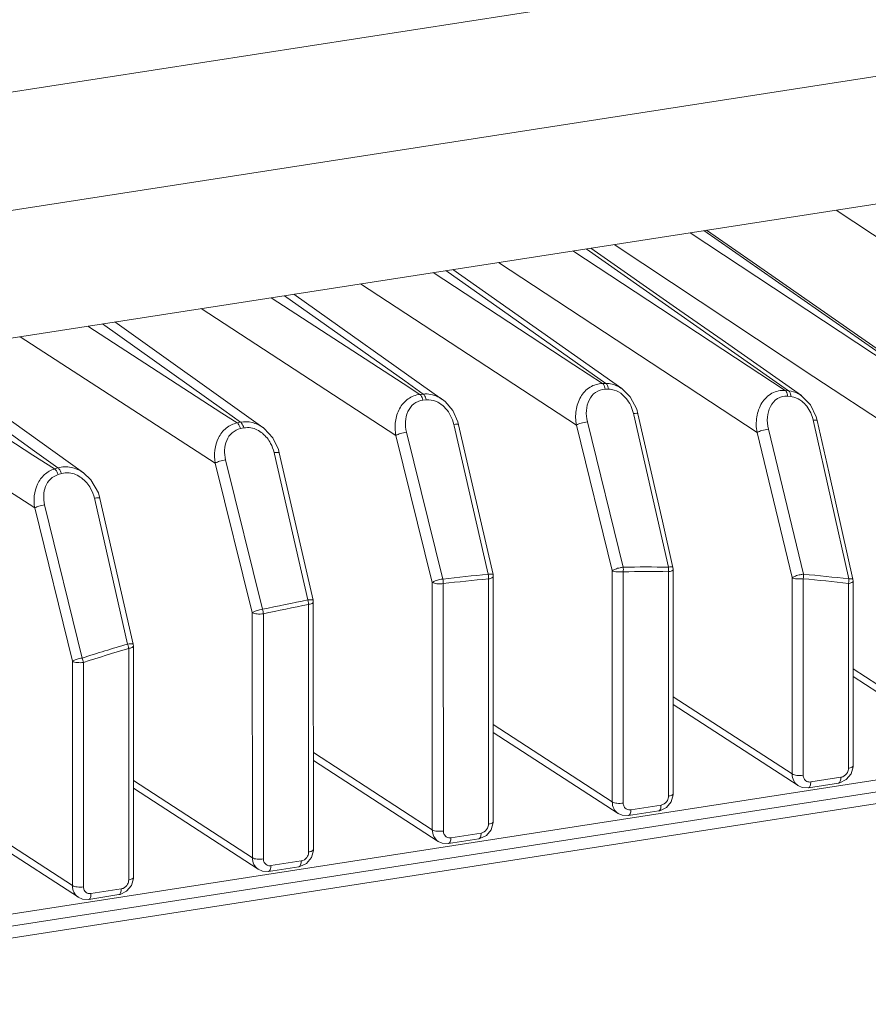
# Model space of a CAD drawing. Header units: millimetres. Extents: x 29170 to 33192, y 579 to 3108.
# Tile 69 of 256: x 30881 to 30933, y 1464 to 1524. Entities that reach past the tile are written whole.
import ezdxf

# ---------------------------------------------------------------- set-up
doc = ezdxf.new("R2010")
doc.units = ezdxf.units.MM
doc.layers.add('细实线', color=7, linetype='Continuous', lineweight=13)

msp = doc.modelspace()

# ---------------------------------------------------------------- linework, layer by layer
at = {"layer": '细实线'}
for p, q in [((30851.725, 1514.739), (31012.068, 1539.603)), ((30860.499, 1508.981), (31004.875, 1531.368)), ((30862.427, 1501.604), (30997.779, 1522.592)), ((30945.81, 1502.061), (30930.594, 1512.174)), ((30938.521, 1499.758), (30921.803, 1510.811)), ((30922.623, 1510.938), (30938.725, 1499.718)), ((30929.256, 1502.151), (30917.233, 1510.102)), ((30927.528, 1501.32), (30914.753, 1509.718)), ((30915.55, 1509.841), (30927.731, 1501.302)), ((30921.178, 1506.141), (30915.834, 1509.885)), ((30925.83, 1498.795), (30910.276, 1509.023)), ((30914.807, 1502.873), (30906.333, 1508.412)), ((30907.109, 1508.532), (30914.89, 1503.048)), ((30917.693, 1501.432), (30907.523, 1508.596)), ((30914.963, 1499.238), (30901.971, 1507.736)), ((30897.391, 1507.025), (30904.633, 1501.894)), ((30906.888, 1500.785), (30897.953, 1507.112)), ((30904.525, 1501.745), (30896.595, 1506.902)), ((30904.096, 1498.615), (30892.368, 1506.246)), ((30923.722, 1504.358), (30921.178, 1506.141)), ((30886.445, 1505.328), (30893.744, 1500.129)), ((30896.086, 1499.097), (30887.173, 1505.441)), ((30893.631, 1499.964), (30885.552, 1505.19)), ((30893.23, 1496.953), (30881.48, 1504.558)), ((30928.501, 1501.01), (30923.722, 1504.358)), ((30885.287, 1496.367), (30875.199, 1503.584)), ((30882.257, 1497.436), (30873.186, 1503.272)), ((30874.289, 1503.443), (30882.356, 1497.667)), ((30914.89, 1503.048), (30916.738, 1501.745)), ((30882.364, 1494.251), (30869.291, 1502.668)), ((30916.535, 1501.743), (30914.807, 1502.873)), ((30905.542, 1501.084), (30904.525, 1501.745)), ((30904.633, 1501.894), (30905.745, 1501.106)), ((30916.535, 1501.743), (30916.738, 1501.745)), ((30936.697, 1497.229), (30929.256, 1502.151)), ((30905.542, 1501.084), (30905.745, 1501.106)), ((30916.689, 1501.394), (30916.892, 1501.396)), ((30927.528, 1501.32), (30927.731, 1501.302)), ((30905.715, 1500.736), (30905.918, 1500.758)), ((30927.663, 1500.972), (30927.865, 1500.954)), ((30929.046, 1500.456), (30928.49, 1501.017)), ((30894.549, 1499.369), (30893.631, 1499.964)), ((30893.744, 1500.129), (30894.753, 1499.411)), ((30907.827, 1499.435), (30907.515, 1500.118)), ((30918.396, 1499.937), (30918.413, 1499.861)), ((30918.665, 1499.918), (30918.587, 1500.197)), ((30929.395, 1499.741), (30929.046, 1500.456)), ((30894.549, 1499.369), (30894.753, 1499.411)), ((30907.872, 1499.263), (30907.827, 1499.435)), ((30917.775, 1490.691), (30915.622, 1499.44)), ((30918.413, 1499.861), (30920.504, 1490.694)), ((30929.211, 1499.525), (30929.227, 1499.454)), ((30929.227, 1499.454), (30931.355, 1489.98)), ((30929.459, 1499.506), (30929.395, 1499.741)), ((30894.742, 1499.025), (30894.945, 1499.066)), ((30906.924, 1489.977), (30904.734, 1498.816)), ((30907.581, 1499.279), (30907.599, 1499.2)), ((30907.599, 1499.2), (30909.652, 1490.261)), ((30909.943, 1490.245), (30907.872, 1499.263)), ((30917.114, 1490.49), (30914.963, 1499.238)), ((30927.943, 1490.07), (30925.83, 1498.795)), ((30928.627, 1490.271), (30926.511, 1498.997)), ((30897.026, 1497.764), (30896.686, 1498.475)), ((30906.285, 1489.777), (30904.096, 1498.615)), ((30882.356, 1497.667), (30883.76, 1496.661)), ((30896.767, 1497.58), (30896.785, 1497.499)), ((30897.079, 1497.567), (30897.026, 1497.764)), ((30899.115, 1488.704), (30897.079, 1497.567)), ((30883.557, 1496.6), (30882.257, 1497.436)), ((30896.073, 1488.156), (30893.846, 1497.15)), ((30896.785, 1497.499), (30898.801, 1488.717)), ((30883.557, 1496.6), (30883.76, 1496.661)), ((30895.457, 1487.959), (30893.23, 1496.953)), ((30883.769, 1496.26), (30883.972, 1496.321)), ((30885.952, 1494.84), (30885.971, 1494.759)), ((30885.971, 1494.759), (30887.951, 1486.067)), ((30886.287, 1494.831), (30886.192, 1495.154)), ((30888.287, 1486.058), (30886.287, 1494.831)), ((30884.629, 1485.033), (30882.364, 1494.251)), ((30885.222, 1485.223), (30882.958, 1494.442)), ((30917.117, 1476.568), (30917.114, 1490.49)), ((30920.772, 1490.676), (30920.784, 1490.565)), ((30920.784, 1490.565), (30920.787, 1477.063)), ((30909.671, 1489.985), (30909.675, 1475.237)), ((30909.943, 1490.245), (30909.955, 1490.133)), ((30909.955, 1490.133), (30909.959, 1475.384)), ((30917.78, 1476.494), (30917.777, 1490.414)), ((30920.5, 1490.417), (30920.503, 1476.916)), ((30927.946, 1478.247), (30927.943, 1490.07)), ((30928.608, 1478.173), (30928.605, 1489.995)), ((30931.601, 1489.961), (30931.613, 1489.852)), ((30931.613, 1489.852), (30931.616, 1478.742)), ((30906.289, 1474.889), (30906.285, 1489.777)), ((30906.952, 1474.815), (30906.948, 1489.702)), ((30931.328, 1489.704), (30931.331, 1478.595)), ((30899.115, 1488.704), (30899.127, 1488.592)), ((30898.843, 1488.445), (30898.846, 1473.558)), ((30899.127, 1488.592), (30899.131, 1473.704)), ((30895.461, 1473.21), (30895.457, 1487.959)), ((30896.124, 1473.136), (30896.12, 1487.884)), ((30888.015, 1485.799), (30888.018, 1471.879)), ((30888.287, 1486.058), (30888.299, 1485.947)), ((30888.299, 1485.947), (30888.303, 1472.025)), ((30884.633, 1471.531), (30884.629, 1485.033)), ((30885.296, 1471.457), (30885.292, 1484.958)), ((30938.774, 1479.926), (30931.614, 1484.573)), ((30939.127, 1479.23), (30931.614, 1484.107)), ((30927.946, 1478.247), (30920.786, 1482.894)), ((30928.299, 1477.551), (30920.786, 1482.427)), ((30917.117, 1476.568), (30909.958, 1481.215)), ((30949, 1480.372), (30855.759, 1465.913)), ((30917.471, 1475.872), (30909.958, 1480.748)), ((30949.732, 1479.767), (30854.691, 1465.029)), ((30906.289, 1474.889), (30899.13, 1479.536)), ((30950.594, 1479.182), (30855.205, 1464.391)), ((30906.642, 1474.193), (30899.13, 1479.069)), ((30931.614, 1478.681), (30931.616, 1478.742)), ((30930.88, 1478.052), (30929.06, 1477.77)), ((30895.461, 1473.21), (30888.301, 1477.857)), ((30930.741, 1477.704), (30928.921, 1477.422)), ((30895.814, 1472.514), (30888.301, 1477.39)), ((30920.786, 1477.002), (30920.787, 1477.063)), ((30920.052, 1476.373), (30918.232, 1476.091)), ((30884.633, 1471.531), (30877.473, 1476.178)), ((30884.986, 1470.835), (30877.473, 1475.711)), ((30919.913, 1476.025), (30918.093, 1475.743)), ((30909.957, 1475.323), (30909.959, 1475.384)), ((30909.224, 1474.694), (30907.403, 1474.412)), ((30909.085, 1474.346), (30907.264, 1474.064)), ((30899.129, 1473.644), (30899.131, 1473.704)), ((30898.257, 1472.667), (30896.436, 1472.385)), ((30898.395, 1473.015), (30896.575, 1472.733)), ((30888.301, 1471.965), (30888.303, 1472.025)), ((30887.428, 1470.988), (30885.608, 1470.706)), ((30887.567, 1471.336), (30885.747, 1471.054))]:
    msp.add_line(p, q, dxfattribs=at)
for points in [[(30939.312, 1499.463), (30932.797, 1504.001), (30925.805, 1508.871), (30922.798, 1510.965)], [(30918.587, 1500.197), (30918.195, 1500.941), (30917.692, 1501.433)], [(30907.515, 1500.118), (30907.054, 1500.655), (30906.9, 1500.776)], [(30920.772, 1490.676), (30920.139, 1493.453), (30918.665, 1499.918)], [(30931.601, 1489.961), (30930.957, 1492.832), (30930.152, 1496.423), (30929.459, 1499.507)], [(30896.686, 1498.475), (30896.178, 1499.028), (30896.103, 1499.084)], [(30886.192, 1495.154), (30885.744, 1495.938), (30885.301, 1496.357)], [(30931.204, 1477.907), (30931.492, 1478.253), (30931.614, 1478.681)], [(30928.295, 1477.554), (30928.546, 1477.442), (30928.921, 1477.422)], [(30930.741, 1477.704), (30930.808, 1477.717), (30931.204, 1477.907)], [(30920.375, 1476.228), (30920.664, 1476.574), (30920.786, 1477.002)], [(30919.913, 1476.025), (30919.98, 1476.038), (30920.375, 1476.228)], [(30917.467, 1475.875), (30917.718, 1475.763), (30918.093, 1475.743)], [(30909.547, 1474.549), (30909.836, 1474.895), (30909.957, 1475.323)], [(30909.085, 1474.346), (30909.152, 1474.359), (30909.547, 1474.549)], [(30906.639, 1474.195), (30906.889, 1474.083), (30907.264, 1474.064)], [(30898.719, 1472.87), (30899.008, 1473.216), (30899.129, 1473.644)], [(30898.257, 1472.667), (30898.324, 1472.68), (30898.719, 1472.87)], [(30895.81, 1472.516), (30896.061, 1472.404), (30896.436, 1472.385)], [(30887.891, 1471.191), (30888.18, 1471.536), (30888.301, 1471.965)], [(30887.428, 1470.988), (30887.496, 1471.001), (30887.891, 1471.191)], [(30884.982, 1470.837), (30885.233, 1470.725), (30885.608, 1470.706)]]:
    msp.add_lwpolyline(points, dxfattribs=at)
for centre, radius, start, end in [((30905.392, 1498.777), 2.246, 12.93037, 27.19631), ((30894.598, 1497.082), 2.225, 12.94842, 28.2716), ((30883.808, 1494.349), 2.199, 12.88584, 29.27559), ((30919.249, 1387.224), 103.478, 89.30549, 90.81633), ((30916.698, 1490.55), 1.087, 352.92145, 7.48604), ((30919.462, 1490.572), 1.049, 351.599, 356.6022), ((30919.431, 1490.575), 1.08, 356.51608, 6.31928), ((30919.503, 1382.51), 108.2, 95.22317, 96.67587), ((30919.501, 1382.464), 107.97, 95.22358, 96.67628), ((30908.517, 1490.047), 1.155, 1.51358, 10.68593), ((30908.586, 1490.048), 1.087, 356.77555, 1.57557), ((30919.246, 1387.166), 103.259, 89.30426, 90.8151), ((30927.596, 1490.216), 1.033, 347.71518, 3.04948), ((30919.461, 1391.368), 99.05, 83.11904, 84.70306), ((30919.466, 1391.451), 99.244, 83.11956, 84.70356), ((30930.337, 1489.944), 1.02, 346.46565, 351.64376), ((30920.285, 1377.479), 113.294, 100.93095, 102.33977), ((30897.597, 1488.393), 1.247, 6.57906, 15.06571), ((30920.28, 1377.443), 113.053, 100.93076, 102.33959), ((30897.707, 1488.405), 1.137, 2.06165, 6.62122), ((30921.613, 1372.319), 118.624, 106.48541, 107.86474), ((30921.604, 1372.293), 118.372, 106.48455, 107.86389), ((30886.665, 1485.611), 1.363, 11.79157, 19.50466), ((30886.819, 1485.643), 1.206, 7.52312, 11.81911)]:
    msp.add_arc(centre, radius, start, end, dxfattribs=at)
for points, knots in [([(30914.963, 1499.238), (30914.907, 1499.528), (30914.889, 1500.12), (30915.16, 1500.946), (30915.73, 1501.575), (30916.272, 1501.74), (30916.535, 1501.743)], [0, 0, 0, 0, 0.265218, 0.520809, 0.763765, 1, 1, 1, 1]), ([(30916.535, 1501.743), (30916.555, 1501.729), (30916.644, 1501.632), (30916.675, 1501.498), (30916.689, 1501.394)], [0, 0, 0, 0, 0.18951, 1, 1, 1, 1]), ([(30916.738, 1501.745), (30916.989, 1501.747), (30917.332, 1501.658), (30917.621, 1501.483), (30917.692, 1501.433)], [0, 0, 0, 0, 0.742163, 1, 1, 1, 1]), ([(30916.738, 1501.745), (30916.758, 1501.731), (30916.847, 1501.634), (30916.878, 1501.5), (30916.892, 1501.396)], [0, 0, 0, 0, 0.189527, 1, 1, 1, 1]), ([(30905.745, 1501.106), (30906.041, 1501.137), (30906.461, 1501.051), (30906.804, 1500.845), (30906.888, 1500.785)], [0, 0, 0, 0, 0.741821, 1, 1, 1, 1]), ([(30905.745, 1501.105), (30905.766, 1501.092), (30905.857, 1500.995), (30905.897, 1500.862), (30905.918, 1500.758)], [0, 0, 0, 0, 0.188777, 1, 1, 1, 1]), ([(30915.622, 1499.44), (30915.568, 1499.659), (30915.525, 1500.105), (30915.677, 1500.745), (30916.073, 1501.257), (30916.487, 1501.392), (30916.689, 1501.394)], [0, 0, 0, 0, 0.266608, 0.520749, 0.761655, 1, 1, 1, 1]), ([(30916.892, 1501.396), (30916.955, 1501.397), (30917.215, 1501.376), (30917.463, 1501.264), (30917.624, 1501.151)], [0, 0, 0, 0, 0.242753, 1, 1, 1, 1]), ([(30925.83, 1498.795), (30925.772, 1499.101), (30925.759, 1499.725), (30926.059, 1500.585), (30926.679, 1501.219), (30927.257, 1501.344), (30927.528, 1501.32)], [0, 0, 0, 0, 0.268172, 0.524673, 0.765895, 1, 1, 1, 1]), ([(30927.528, 1501.32), (30927.548, 1501.307), (30927.635, 1501.21), (30927.657, 1501.075), (30927.663, 1500.972)], [0, 0, 0, 0, 0.190482, 1, 1, 1, 1]), ([(30927.731, 1501.302), (30927.932, 1501.283), (30928.201, 1501.199), (30928.433, 1501.057), (30928.491, 1501.017)], [0, 0, 0, 0, 0.742813, 1, 1, 1, 1]), ([(30927.731, 1501.302), (30927.751, 1501.288), (30927.838, 1501.192), (30927.86, 1501.056), (30927.865, 1500.954)], [0, 0, 0, 0, 0.190503, 1, 1, 1, 1]), ([(30904.096, 1498.615), (30904.043, 1498.889), (30904.022, 1499.45), (30904.266, 1500.24), (30904.787, 1500.859), (30905.29, 1501.056), (30905.542, 1501.084)], [0, 0, 0, 0, 0.262575, 0.517317, 0.761752, 1, 1, 1, 1]), ([(30904.734, 1498.816), (30904.683, 1499.022), (30904.639, 1499.445), (30904.775, 1500.056), (30905.138, 1500.556), (30905.522, 1500.716), (30905.715, 1500.736)], [0, 0, 0, 0, 0.26347, 0.516817, 0.759619, 1, 1, 1, 1]), ([(30905.542, 1501.084), (30905.563, 1501.07), (30905.654, 1500.973), (30905.694, 1500.84), (30905.715, 1500.736)], [0, 0, 0, 0, 0.188765, 1, 1, 1, 1]), ([(30905.918, 1500.758), (30906.123, 1500.78), (30906.414, 1500.725), (30906.659, 1500.593), (30906.72, 1500.555)], [0, 0, 0, 0, 0.741004, 1, 1, 1, 1]), ([(30926.511, 1498.997), (30926.455, 1499.228), (30926.414, 1499.698), (30926.582, 1500.365), (30927.013, 1500.886), (30927.455, 1500.991), (30927.663, 1500.972)], [0, 0, 0, 0, 0.270199, 0.525237, 0.763932, 1, 1, 1, 1]), ([(30927.865, 1500.954), (30927.924, 1500.949), (30928.163, 1500.906), (30928.384, 1500.787), (30928.528, 1500.673)], [0, 0, 0, 0, 0.241685, 1, 1, 1, 1]), ([(30918.665, 1499.918), (30918.659, 1499.945), (30918.532, 1499.949), (30918.459, 1499.945), (30918.396, 1499.937)], [0, 0, 0, 0, 0.301297, 1, 1, 1, 1]), ([(30893.23, 1496.953), (30893.132, 1497.456), (30893.213, 1498.289), (30893.849, 1499.098), (30894.312, 1499.321), (30894.549, 1499.369)], [0, 0, 0, 0, 0.510854, 0.758219, 1, 1, 1, 1]), ([(30894.549, 1499.369), (30894.57, 1499.355), (30894.664, 1499.259), (30894.713, 1499.129), (30894.742, 1499.025)], [0, 0, 0, 0, 0.188199, 1, 1, 1, 1]), ([(30894.753, 1499.411), (30894.978, 1499.456), (30895.461, 1499.441), (30895.893, 1499.234), (30896.086, 1499.097)], [0, 0, 0, 0, 0.492666, 1, 1, 1, 1]), ([(30894.753, 1499.411), (30894.773, 1499.397), (30894.868, 1499.3), (30894.916, 1499.17), (30894.945, 1499.066)], [0, 0, 0, 0, 0.188204, 1, 1, 1, 1]), ([(30914.963, 1499.238), (30915.046, 1499.294), (30915.27, 1499.365), (30915.493, 1499.421), (30915.622, 1499.44)], [0, 0, 0, 0, 0.432319, 1, 1, 1, 1]), ([(30929.459, 1499.506), (30929.454, 1499.531), (30929.337, 1499.536), (30929.27, 1499.532), (30929.211, 1499.525)], [0, 0, 0, 0, 0.299802, 1, 1, 1, 1]), ([(30893.846, 1497.15), (30893.752, 1497.528), (30893.763, 1498.16), (30894.207, 1498.81), (30894.56, 1498.988), (30894.742, 1499.025)], [0, 0, 0, 0, 0.510363, 0.756332, 1, 1, 1, 1]), ([(30895.374, 1499.07), (30895.624, 1499.027), (30896.108, 1498.781), (30896.434, 1498.366), (30896.558, 1498.136)], [0, 0, 0, 0, 0.492849, 1, 1, 1, 1]), ([(30904.096, 1498.615), (30904.176, 1498.669), (30904.392, 1498.74), (30904.608, 1498.795), (30904.734, 1498.816)], [0, 0, 0, 0, 0.429369, 1, 1, 1, 1]), ([(30907.872, 1499.263), (30907.866, 1499.292), (30907.727, 1499.294), (30907.65, 1499.289), (30907.581, 1499.279)], [0, 0, 0, 0, 0.301839, 1, 1, 1, 1]), ([(30925.83, 1498.795), (30925.917, 1498.851), (30926.148, 1498.922), (30926.378, 1498.978), (30926.511, 1498.997)], [0, 0, 0, 0, 0.435401, 1, 1, 1, 1]), ([(30897.079, 1497.567), (30897.072, 1497.598), (30896.922, 1497.597), (30896.84, 1497.591), (30896.767, 1497.58)], [0, 0, 0, 0, 0.301621, 1, 1, 1, 1]), ([(30893.23, 1496.953), (30893.306, 1497.005), (30893.515, 1497.074), (30893.724, 1497.129), (30893.846, 1497.15)], [0, 0, 0, 0, 0.426522, 1, 1, 1, 1]), ([(30882.364, 1494.251), (30882.272, 1494.725), (30882.342, 1495.507), (30882.914, 1496.292), (30883.336, 1496.533), (30883.557, 1496.6)], [0, 0, 0, 0, 0.508292, 0.756594, 1, 1, 1, 1]), ([(30883.557, 1496.6), (30883.578, 1496.586), (30883.675, 1496.49), (30883.732, 1496.363), (30883.769, 1496.26)], [0, 0, 0, 0, 0.187776, 1, 1, 1, 1]), ([(30883.76, 1496.661), (30884.012, 1496.736), (30884.568, 1496.755), (30885.068, 1496.524), (30885.287, 1496.367)], [0, 0, 0, 0, 0.493469, 1, 1, 1, 1]), ([(30883.76, 1496.661), (30883.781, 1496.647), (30883.878, 1496.551), (30883.935, 1496.424), (30883.972, 1496.321)], [0, 0, 0, 0, 0.187771, 1, 1, 1, 1]), ([(30884.427, 1496.363), (30884.697, 1496.336), (30885.229, 1496.102), (30885.591, 1495.667), (30885.727, 1495.425)], [0, 0, 0, 0, 0.493772, 1, 1, 1, 1]), ([(30882.958, 1494.442), (30882.87, 1494.798), (30882.878, 1495.392), (30883.278, 1496.018), (30883.599, 1496.209), (30883.769, 1496.26)], [0, 0, 0, 0, 0.507514, 0.754766, 1, 1, 1, 1]), ([(30886.287, 1494.831), (30886.284, 1494.842), (30886.245, 1494.859), (30886.137, 1494.863), (30886.031, 1494.852), (30885.952, 1494.84)], [0, 0, 0, 0, 0.10157, 0.307113, 1, 1, 1, 1]), ([(30882.364, 1494.251), (30882.437, 1494.3), (30882.639, 1494.367), (30882.84, 1494.42), (30882.958, 1494.442)], [0, 0, 0, 0, 0.423742, 1, 1, 1, 1]), ([(30917.776, 1490.691), (30917.711, 1490.688), (30917.553, 1490.647), (30917.326, 1490.597), (30917.178, 1490.514), (30917.114, 1490.489)], [0, 0, 0, 0, 0.27807, 0.701096, 1, 1, 1, 1]), ([(30917.114, 1490.489), (30917.197, 1490.436), (30917.428, 1490.396), (30917.652, 1490.396), (30917.777, 1490.416)], [0, 0, 0, 0, 0.439135, 1, 1, 1, 1]), ([(30920.5, 1490.419), (30920.571, 1490.43), (30920.671, 1490.447), (30920.784, 1490.526), (30920.784, 1490.565)], [0, 0, 0, 0, 0.650983, 1, 1, 1, 1]), ([(30920.684, 1490.705), (30920.671, 1490.705), (30920.611, 1490.706), (30920.551, 1490.7), (30920.504, 1490.694)], [0, 0, 0, 0, 0.208753, 1, 1, 1, 1]), ([(30920.771, 1490.676), (30920.77, 1490.68), (30920.748, 1490.706), (30920.711, 1490.704), (30920.684, 1490.705)], [0, 0, 0, 0, 0.14152, 1, 1, 1, 1]), ([(30906.924, 1489.977), (30906.861, 1489.972), (30906.708, 1489.933), (30906.488, 1489.882), (30906.347, 1489.802), (30906.285, 1489.777)], [0, 0, 0, 0, 0.281898, 0.703087, 1, 1, 1, 1]), ([(30909.845, 1490.275), (30909.831, 1490.275), (30909.767, 1490.275), (30909.703, 1490.268), (30909.653, 1490.261)], [0, 0, 0, 0, 0.210623, 1, 1, 1, 1]), ([(30909.671, 1489.987), (30909.742, 1489.998), (30909.843, 1490.015), (30909.956, 1490.094), (30909.955, 1490.133)], [0, 0, 0, 0, 0.650989, 1, 1, 1, 1]), ([(30909.943, 1490.245), (30909.942, 1490.25), (30909.916, 1490.278), (30909.875, 1490.274), (30909.845, 1490.275)], [0, 0, 0, 0, 0.139048, 1, 1, 1, 1]), ([(30928.628, 1490.271), (30928.562, 1490.269), (30928.399, 1490.227), (30928.164, 1490.178), (30928.01, 1490.094), (30927.943, 1490.07)], [0, 0, 0, 0, 0.274041, 0.699057, 1, 1, 1, 1]), ([(30927.943, 1490.07), (30928.025, 1490.016), (30928.257, 1489.976), (30928.481, 1489.977), (30928.605, 1489.996)], [0, 0, 0, 0, 0.439135, 1, 1, 1, 1]), ([(30931.328, 1489.705), (30931.399, 1489.716), (30931.5, 1489.734), (30931.613, 1489.813), (30931.613, 1489.852)], [0, 0, 0, 0, 0.650976, 1, 1, 1, 1]), ([(30931.523, 1489.988), (30931.511, 1489.988), (30931.456, 1489.989), (30931.4, 1489.985), (30931.356, 1489.98)], [0, 0, 0, 0, 0.206748, 1, 1, 1, 1]), ([(30931.601, 1489.961), (30931.6, 1489.965), (30931.58, 1489.988), (30931.547, 1489.986), (30931.523, 1489.988)], [0, 0, 0, 0, 0.142289, 1, 1, 1, 1]), ([(30906.285, 1489.777), (30906.368, 1489.723), (30906.6, 1489.683), (30906.824, 1489.684), (30906.948, 1489.703)], [0, 0, 0, 0, 0.439135, 1, 1, 1, 1]), ([(30899.006, 1488.735), (30898.992, 1488.735), (30898.923, 1488.733), (30898.855, 1488.725), (30898.801, 1488.717)], [0, 0, 0, 0, 0.212412, 1, 1, 1, 1]), ([(30899.114, 1488.704), (30899.113, 1488.709), (30899.084, 1488.74), (30899.04, 1488.734), (30899.006, 1488.735)], [0, 0, 0, 0, 0.135109, 1, 1, 1, 1]), ([(30896.073, 1488.156), (30896.011, 1488.15), (30895.863, 1488.111), (30895.652, 1488.06), (30895.516, 1487.984), (30895.457, 1487.959)], [0, 0, 0, 0, 0.285564, 0.705058, 1, 1, 1, 1]), ([(30898.843, 1488.446), (30898.914, 1488.457), (30899.015, 1488.474), (30899.127, 1488.554), (30899.127, 1488.592)], [0, 0, 0, 0, 0.650993, 1, 1, 1, 1]), ([(30895.457, 1487.959), (30895.54, 1487.905), (30895.772, 1487.866), (30895.996, 1487.866), (30896.12, 1487.885)], [0, 0, 0, 0, 0.439135, 1, 1, 1, 1]), ([(30888.168, 1486.088), (30888.152, 1486.088), (30888.079, 1486.085), (30888.007, 1486.076), (30887.95, 1486.067)], [0, 0, 0, 0, 0.214161, 1, 1, 1, 1]), ([(30888.015, 1485.801), (30888.086, 1485.812), (30888.187, 1485.829), (30888.299, 1485.909), (30888.299, 1485.947)], [0, 0, 0, 0, 0.650996, 1, 1, 1, 1]), ([(30888.287, 1486.058), (30888.284, 1486.071), (30888.234, 1486.088), (30888.196, 1486.088), (30888.168, 1486.088)], [0, 0, 0, 0, 0.321797, 1, 1, 1, 1]), ([(30885.222, 1485.223), (30885.162, 1485.216), (30885.019, 1485.179), (30884.816, 1485.129), (30884.686, 1485.057), (30884.629, 1485.033)], [0, 0, 0, 0, 0.289098, 0.707027, 1, 1, 1, 1]), ([(30884.629, 1485.033), (30884.712, 1484.979), (30884.944, 1484.94), (30885.168, 1484.94), (30885.292, 1484.959)], [0, 0, 0, 0, 0.439135, 1, 1, 1, 1]), ([(30931.615, 1478.742), (30931.616, 1478.703), (30931.503, 1478.624), (30931.402, 1478.606), (30931.331, 1478.595)], [0, 0, 0, 0, 0.349036, 1, 1, 1, 1]), ([(30928.295, 1477.554), (30928.187, 1477.624), (30928.002, 1477.837), (30927.946, 1478.109), (30927.946, 1478.247)], [0, 0, 0, 0, 0.484502, 1, 1, 1, 1]), ([(30927.946, 1478.247), (30928.028, 1478.193), (30928.26, 1478.153), (30928.484, 1478.154), (30928.608, 1478.173)], [0, 0, 0, 0, 0.439135, 1, 1, 1, 1]), ([(30930.741, 1477.705), (30930.789, 1477.712), (30930.875, 1477.845), (30930.88, 1477.97), (30930.88, 1478.052)], [0, 0, 0, 0, 0.372213, 1, 1, 1, 1]), ([(30928.921, 1477.422), (30928.969, 1477.43), (30929.055, 1477.562), (30929.06, 1477.688), (30929.06, 1477.77)], [0, 0, 0, 0, 0.372083, 1, 1, 1, 1]), ([(30920.787, 1477.063), (30920.788, 1477.024), (30920.675, 1476.945), (30920.574, 1476.927), (30920.503, 1476.916)], [0, 0, 0, 0, 0.349036, 1, 1, 1, 1]), ([(30917.467, 1475.875), (30917.359, 1475.945), (30917.174, 1476.158), (30917.117, 1476.43), (30917.117, 1476.568)], [0, 0, 0, 0, 0.484502, 1, 1, 1, 1]), ([(30917.117, 1476.568), (30917.2, 1476.514), (30917.432, 1476.474), (30917.656, 1476.475), (30917.78, 1476.494)], [0, 0, 0, 0, 0.439135, 1, 1, 1, 1]), ([(30919.913, 1476.026), (30919.961, 1476.033), (30920.047, 1476.165), (30920.052, 1476.291), (30920.052, 1476.373)], [0, 0, 0, 0, 0.372213, 1, 1, 1, 1]), ([(30918.093, 1475.743), (30918.141, 1475.751), (30918.227, 1475.883), (30918.232, 1476.009), (30918.232, 1476.091)], [0, 0, 0, 0, 0.372083, 1, 1, 1, 1]), ([(30909.959, 1475.384), (30909.959, 1475.345), (30909.847, 1475.265), (30909.746, 1475.248), (30909.675, 1475.237)], [0, 0, 0, 0, 0.349036, 1, 1, 1, 1]), ([(30906.639, 1474.195), (30906.53, 1474.266), (30906.345, 1474.479), (30906.289, 1474.751), (30906.289, 1474.889)], [0, 0, 0, 0, 0.484502, 1, 1, 1, 1]), ([(30906.289, 1474.889), (30906.372, 1474.835), (30906.604, 1474.795), (30906.827, 1474.796), (30906.952, 1474.815)], [0, 0, 0, 0, 0.439135, 1, 1, 1, 1]), ([(30909.085, 1474.347), (30909.133, 1474.354), (30909.219, 1474.486), (30909.224, 1474.612), (30909.224, 1474.694)], [0, 0, 0, 0, 0.372213, 1, 1, 1, 1]), ([(30907.264, 1474.064), (30907.312, 1474.072), (30907.399, 1474.204), (30907.403, 1474.33), (30907.403, 1474.412)], [0, 0, 0, 0, 0.372083, 1, 1, 1, 1]), ([(30899.131, 1473.704), (30899.131, 1473.666), (30899.018, 1473.586), (30898.918, 1473.569), (30898.846, 1473.558)], [0, 0, 0, 0, 0.349036, 1, 1, 1, 1]), ([(30895.81, 1472.516), (30895.702, 1472.587), (30895.517, 1472.8), (30895.461, 1473.072), (30895.461, 1473.21)], [0, 0, 0, 0, 0.484502, 1, 1, 1, 1]), ([(30895.461, 1473.21), (30895.544, 1473.156), (30895.776, 1473.116), (30895.999, 1473.117), (30896.124, 1473.136)], [0, 0, 0, 0, 0.439135, 1, 1, 1, 1]), ([(30896.436, 1472.385), (30896.484, 1472.392), (30896.571, 1472.525), (30896.575, 1472.651), (30896.575, 1472.733)], [0, 0, 0, 0, 0.372083, 1, 1, 1, 1]), ([(30898.257, 1472.668), (30898.305, 1472.675), (30898.391, 1472.807), (30898.395, 1472.933), (30898.395, 1473.015)], [0, 0, 0, 0, 0.372213, 1, 1, 1, 1]), ([(30884.982, 1470.837), (30884.874, 1470.908), (30884.689, 1471.121), (30884.633, 1471.393), (30884.633, 1471.531)], [0, 0, 0, 0, 0.484502, 1, 1, 1, 1]), ([(30884.633, 1471.531), (30884.716, 1471.477), (30884.947, 1471.437), (30885.171, 1471.438), (30885.296, 1471.457)], [0, 0, 0, 0, 0.439135, 1, 1, 1, 1]), ([(30888.303, 1472.025), (30888.303, 1471.987), (30888.19, 1471.907), (30888.089, 1471.89), (30888.018, 1471.879)], [0, 0, 0, 0, 0.349036, 1, 1, 1, 1]), ([(30885.608, 1470.706), (30885.656, 1470.713), (30885.742, 1470.846), (30885.747, 1470.972), (30885.747, 1471.054)], [0, 0, 0, 0, 0.372083, 1, 1, 1, 1]), ([(30887.428, 1470.988), (30887.476, 1470.996), (30887.562, 1471.128), (30887.567, 1471.254), (30887.567, 1471.336)], [0, 0, 0, 0, 0.372213, 1, 1, 1, 1])]:
    msp.add_open_spline(points, degree=3, knots=knots, dxfattribs=at)
for points in [[(30917.624, 1501.151), (30917.747, 1501.064), (30917.858, 1500.959), (30917.955, 1500.843)], [(30906.72, 1500.555), (30906.857, 1500.469), (30906.982, 1500.361), (30907.09, 1500.241)], [(30917.955, 1500.843), (30918.17, 1500.585), (30918.321, 1500.265), (30918.396, 1499.937)], [(30928.528, 1500.673), (30928.637, 1500.586), (30928.735, 1500.484), (30928.82, 1500.374)], [(30907.09, 1500.241), (30907.208, 1500.109), (30907.309, 1499.961), (30907.39, 1499.803)], [(30928.82, 1500.374), (30929.01, 1500.127), (30929.143, 1499.829), (30929.211, 1499.525)], [(30894.945, 1499.066), (30895.085, 1499.095), (30895.233, 1499.095), (30895.374, 1499.07)], [(30883.972, 1496.321), (30884.118, 1496.365), (30884.275, 1496.378), (30884.427, 1496.363)], [(30906.948, 1489.703), (30906.951, 1489.795), (30906.943, 1489.887), (30906.924, 1489.977)], [(30931.356, 1489.98), (30931.358, 1489.918), (30931.355, 1489.857), (30931.346, 1489.796)], [(30896.12, 1487.885), (30896.115, 1487.977), (30896.098, 1488.068), (30896.073, 1488.156)], [(30885.292, 1484.959), (30885.278, 1485.049), (30885.254, 1485.138), (30885.222, 1485.223)], [(30931.331, 1478.595), (30931.331, 1478.507), (30931.307, 1478.417), (30931.265, 1478.339)], [(30928.622, 1478.061), (30928.613, 1478.097), (30928.608, 1478.135), (30928.608, 1478.173)], [(30928.657, 1477.967), (30928.642, 1477.996), (30928.63, 1478.028), (30928.622, 1478.061)], [(30930.99, 1478.084), (30930.955, 1478.069), (30930.918, 1478.058), (30930.88, 1478.052)], [(30931.265, 1478.339), (30931.206, 1478.228), (30931.105, 1478.132), (30930.99, 1478.084)], [(30928.826, 1477.802), (30928.755, 1477.836), (30928.694, 1477.897), (30928.657, 1477.967)], [(30929.06, 1477.77), (30928.982, 1477.758), (30928.897, 1477.768), (30928.826, 1477.802)], [(30920.503, 1476.916), (30920.503, 1476.828), (30920.479, 1476.738), (30920.437, 1476.66)], [(30917.794, 1476.382), (30917.785, 1476.418), (30917.78, 1476.456), (30917.78, 1476.494)], [(30917.829, 1476.288), (30917.814, 1476.317), (30917.802, 1476.349), (30917.794, 1476.382)], [(30917.998, 1476.123), (30917.927, 1476.157), (30917.866, 1476.218), (30917.829, 1476.288)], [(30920.162, 1476.405), (30920.126, 1476.39), (30920.089, 1476.379), (30920.052, 1476.373)], [(30920.437, 1476.66), (30920.378, 1476.549), (30920.277, 1476.453), (30920.162, 1476.405)], [(30918.232, 1476.091), (30918.154, 1476.079), (30918.069, 1476.089), (30917.998, 1476.123)], [(30909.675, 1475.237), (30909.675, 1475.149), (30909.65, 1475.059), (30909.609, 1474.981)], [(30906.965, 1474.703), (30906.956, 1474.739), (30906.952, 1474.777), (30906.952, 1474.815)], [(30907.001, 1474.608), (30906.985, 1474.638), (30906.973, 1474.67), (30906.965, 1474.703)], [(30907.17, 1474.444), (30907.099, 1474.478), (30907.037, 1474.539), (30907.001, 1474.608)], [(30907.403, 1474.412), (30907.326, 1474.4), (30907.24, 1474.41), (30907.17, 1474.444)], [(30909.333, 1474.725), (30909.298, 1474.711), (30909.261, 1474.7), (30909.224, 1474.694)], [(30909.609, 1474.981), (30909.55, 1474.87), (30909.449, 1474.774), (30909.333, 1474.725)], [(30898.781, 1473.302), (30898.722, 1473.191), (30898.621, 1473.095), (30898.505, 1473.046)], [(30898.846, 1473.558), (30898.847, 1473.47), (30898.822, 1473.38), (30898.781, 1473.302)], [(30896.137, 1473.024), (30896.128, 1473.06), (30896.124, 1473.098), (30896.124, 1473.136)], [(30896.173, 1472.929), (30896.157, 1472.959), (30896.145, 1472.991), (30896.137, 1473.024)], [(30896.341, 1472.765), (30896.271, 1472.799), (30896.209, 1472.86), (30896.173, 1472.929)], [(30896.575, 1472.733), (30896.497, 1472.721), (30896.412, 1472.731), (30896.341, 1472.765)], [(30898.505, 1473.046), (30898.47, 1473.032), (30898.433, 1473.021), (30898.395, 1473.015)], [(30887.952, 1471.623), (30887.893, 1471.512), (30887.792, 1471.416), (30887.677, 1471.367)], [(30888.018, 1471.879), (30888.018, 1471.791), (30887.994, 1471.701), (30887.952, 1471.623)], [(30885.309, 1471.345), (30885.3, 1471.381), (30885.296, 1471.419), (30885.296, 1471.457)], [(30885.345, 1471.25), (30885.329, 1471.28), (30885.317, 1471.312), (30885.309, 1471.345)], [(30885.513, 1471.086), (30885.442, 1471.12), (30885.381, 1471.181), (30885.345, 1471.25)], [(30885.747, 1471.054), (30885.669, 1471.042), (30885.584, 1471.052), (30885.513, 1471.086)], [(30887.677, 1471.367), (30887.642, 1471.353), (30887.605, 1471.342), (30887.567, 1471.336)]]:
    msp.add_open_spline(points, degree=3, dxfattribs=at)

doc.saveas('drawing.dxf')
